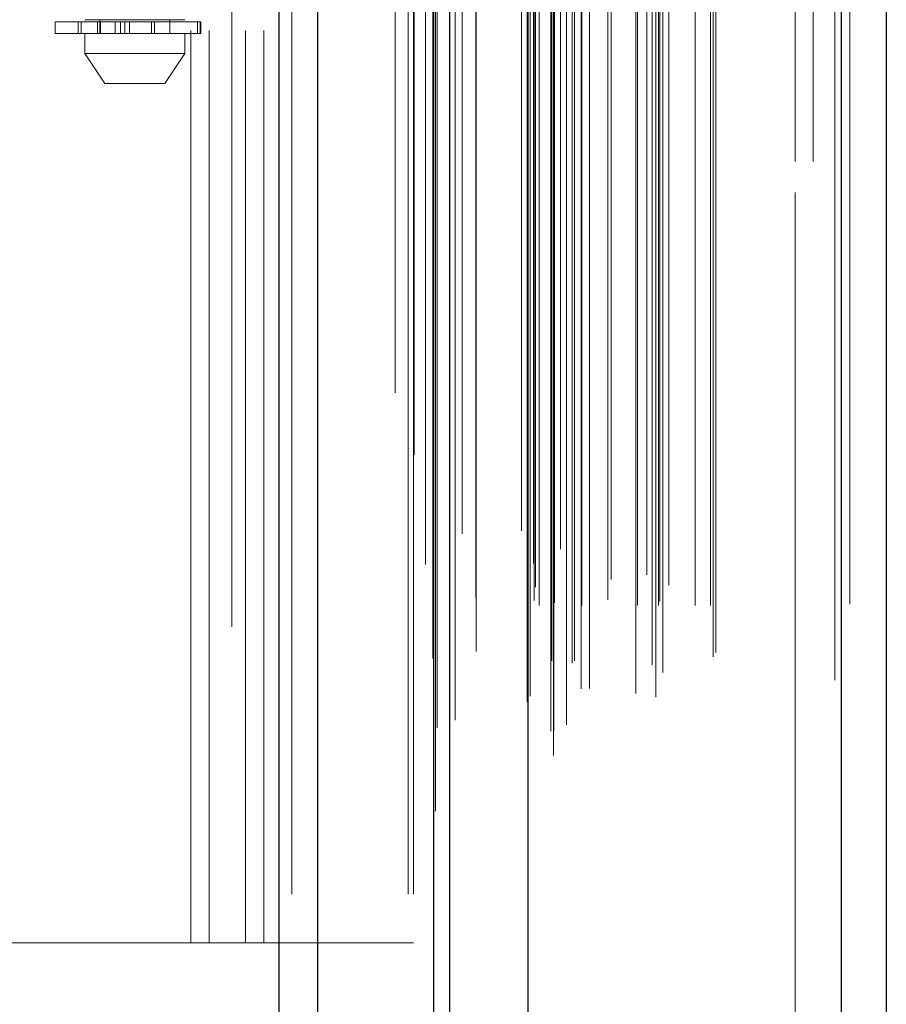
# Model space of a CAD drawing. Header units: inches. Extents: x 0.2 to 10.8, y 0.2 to 8.2.
# Tile 46 of 145: x 1.9049 to 1.9999, y 3.8697 to 3.9776. Entities that reach past the tile are written whole.
import ezdxf

# ---------------------------------------------------------------- set-up
doc = ezdxf.new("R2010")
doc.units = ezdxf.units.IN
doc.header["$MEASUREMENT"] = 0
doc.linetypes.add('HIDDEN', pattern=[0.07500000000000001, 0.05, -0.025])

msp = doc.modelspace()

# ---------------------------------------------------------------- linework, layer by layer
at = {"color": 7, "linetype": 'Continuous', "lineweight": 25}
for p, q in [((1.933306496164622, 3.081751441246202), (1.933306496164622, 5.045637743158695)), ((1.937549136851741, 3.081751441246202), (1.937549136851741, 5.04485089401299)), ((1.950266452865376, 3.081751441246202), (1.95026645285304, 5.038868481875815)), ((1.952023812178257, 3.081751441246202), (1.952023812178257, 5.038695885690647)), ((1.960559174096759, 5.021559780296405), (1.960559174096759, 3.099154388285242)), ((1.994906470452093, 5.015503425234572), (1.994906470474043, 3.105210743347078)), ((1.999864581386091, 5.01353999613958), (1.999864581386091, 3.107174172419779))]:
    msp.add_line(p, q, dxfattribs=at)
at = {"color": 7, "linetype": 'HIDDEN', "lineweight": 18}
for p, q in [((1.933306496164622, 5.045637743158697), (1.933306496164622, 3.081751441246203)), ((1.933306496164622, 5.045637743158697), (1.933306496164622, 3.081751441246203)), ((1.933306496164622, 3.081751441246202), (1.933306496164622, 5.045637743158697)), ((1.934720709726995, 3.081751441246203), (1.934720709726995, 5.044850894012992)), ((1.934720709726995, 3.081751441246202), (1.934720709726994, 5.04485089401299)), ((1.937549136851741, 3.081751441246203), (1.937549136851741, 5.044850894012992)), ((1.94743802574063, 3.081751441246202), (1.94743802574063, 5.038868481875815)), ((1.94743802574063, 3.081751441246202), (1.94743802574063, 5.038868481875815)), ((1.948023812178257, 3.081751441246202), (1.948023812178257, 5.038695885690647)), ((1.950266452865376, 3.081751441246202), (1.950266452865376, 5.038868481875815)), ((1.950435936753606, 3.090840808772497), (1.950435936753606, 5.029873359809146)), ((1.96337618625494, 3.096931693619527), (1.96337618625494, 5.023782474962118)), ((1.963376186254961, 3.096931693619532), (1.963376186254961, 5.023782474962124)), ((1.959864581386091, 5.021559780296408), (1.959864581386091, 3.099154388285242)), ((1.963092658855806, 3.09960111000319), (1.963092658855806, 5.021113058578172)), ((1.963432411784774, 3.099661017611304), (1.963432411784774, 5.021053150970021)), ((1.952606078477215, 3.100813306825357), (1.952606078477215, 5.019904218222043)), ((1.964139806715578, 5.019572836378), (1.964139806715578, 3.101122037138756)), ((1.964801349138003, 3.100310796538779), (1.964801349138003, 5.020403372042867)), ((1.94936431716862, 5.017867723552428), (1.94936431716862, 3.1028388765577)), ((1.96049096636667, 5.017763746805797), (1.96049096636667, 3.102950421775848)), ((1.960508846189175, 3.10281061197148), (1.960508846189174, 5.017903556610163)), ((1.960809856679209, 3.103453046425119), (1.960809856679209, 5.017261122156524)), ((1.960809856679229, 3.103453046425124), (1.960809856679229, 5.017261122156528)), ((1.96639991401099, 3.104247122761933), (1.96639991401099, 5.016468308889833)), ((1.973630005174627, 5.016744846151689), (1.973630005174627, 3.103972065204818)), ((1.974584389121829, 3.103353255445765), (1.974584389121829, 5.017360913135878)), ((1.964822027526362, 3.105342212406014), (1.964822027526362, 5.015371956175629)), ((1.994211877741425, 5.015503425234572), (1.994211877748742, 3.105210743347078)), ((1.994211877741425, 3.105210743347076), (1.994211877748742, 5.015503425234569)), ((1.994906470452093, 3.105210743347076), (1.994906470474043, 5.015503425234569)), ((1.975371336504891, 3.106042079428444), (1.975371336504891, 5.014674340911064)), ((1.974194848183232, 3.106888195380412), (1.974194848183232, 5.01382597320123)), ((1.995864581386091, 5.01353999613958), (1.995864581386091, 3.107174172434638)), ((1.954897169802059, 3.108328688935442), (1.954897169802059, 5.012385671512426)), ((1.980872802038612, 3.107756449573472), (1.980872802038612, 5.01295771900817)), ((1.981161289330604, 3.108243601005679), (1.981161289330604, 5.012470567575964)), ((1.950145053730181, 5.007579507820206), (1.950145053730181, 3.113134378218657)), ((1.961257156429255, 3.113943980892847), (1.961257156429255, 5.006770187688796)), ((1.961257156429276, 3.113943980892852), (1.961257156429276, 5.006770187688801)), ((1.961819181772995, 3.113388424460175), (1.961819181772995, 5.007325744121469)), ((1.961819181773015, 3.113388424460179), (1.961819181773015, 5.007325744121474)), ((1.963201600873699, 5.007325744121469), (1.963201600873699, 3.113388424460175)), ((1.96320160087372, 3.113388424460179), (1.96320160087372, 5.007325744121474)), ((1.963479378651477, 3.113666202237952), (1.963479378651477, 5.007047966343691)), ((1.965423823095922, 5.007047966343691), (1.965423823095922, 3.113666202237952)), ((1.9657016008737, 3.113388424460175), (1.9657016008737, 5.007325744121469)), ((1.96570160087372, 5.007325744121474), (1.96570160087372, 3.113388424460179)), ((1.966483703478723, 3.113388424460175), (1.966483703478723, 5.007325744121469)), ((1.969349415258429, 3.113999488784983), (1.969349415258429, 5.006742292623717)), ((1.972597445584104, 3.113388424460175), (1.972597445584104, 5.007325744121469)), ((1.974894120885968, 3.113388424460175), (1.974894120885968, 5.007325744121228)), ((1.975035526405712, 3.113831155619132), (1.975035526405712, 5.006884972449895)), ((1.978917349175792, 3.113388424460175), (1.978917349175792, 5.007325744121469)), ((1.98060573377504, 3.113388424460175), (1.98060573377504, 5.007325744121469)), ((1.98060573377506, 3.113388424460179), (1.98060573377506, 5.007325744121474)), ((1.961420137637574, 3.115384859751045), (1.961420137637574, 5.005329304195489)), ((1.969714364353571, 3.11625188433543), (1.969714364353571, 5.004462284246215)), ((1.969714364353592, 3.116251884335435), (1.969714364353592, 5.004462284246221)), ((1.976045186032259, 3.115632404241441), (1.976045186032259, 5.005081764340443)), ((1.967344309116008, 5.004281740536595), (1.967344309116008, 3.116422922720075)), ((1.972418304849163, 5.003728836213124), (1.972418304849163, 3.116986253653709)), ((1.961210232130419, 3.117997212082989), (1.961210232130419, 5.002716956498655)), ((1.961210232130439, 3.117997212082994), (1.961210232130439, 5.002716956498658)), ((1.960845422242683, 3.118512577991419), (1.960845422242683, 5.002201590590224)), ((1.960845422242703, 3.118512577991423), (1.960845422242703, 5.002201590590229)), ((1.950628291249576, 4.999994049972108), (1.950628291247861, 3.120729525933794)), ((1.95062829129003, 4.999970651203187), (1.95062829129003, 3.120720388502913)), ((1.953384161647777, 3.121239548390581), (1.953384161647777, 4.999474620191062)), ((1.946023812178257, 3.136695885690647), (1.946023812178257, 4.983973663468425)), ((1.946023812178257, 3.136695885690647), (1.946023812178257, 4.983973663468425)), ((1.946023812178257, 3.136695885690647), (1.946023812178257, 4.983973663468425)), ((1.946023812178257, 3.136695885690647), (1.946023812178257, 4.983973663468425)), ((1.98986458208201, 4.958662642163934), (1.98986458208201, 3.162051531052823)), ((1.98986458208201, 4.958662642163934), (1.98986458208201, 3.162051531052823)), ((1.989864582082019, 3.162051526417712), (1.989864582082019, 4.958662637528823)), ((1.989864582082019, 3.162051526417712), (1.989864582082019, 4.958662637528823)), ((1.991864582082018, 3.162051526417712), (1.991864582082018, 4.958662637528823)), ((1.923634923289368, 3.876418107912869), (1.923634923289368, 4.244306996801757)), ((1.923634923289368, 3.876418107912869), (1.923634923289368, 4.244306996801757)), ((1.925634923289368, 3.876418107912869), (1.925634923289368, 4.244306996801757)), ((1.929634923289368, 3.876418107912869), (1.929634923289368, 4.244306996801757)), ((1.931634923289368, 3.876418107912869), (1.931634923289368, 4.244306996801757)), ((1.931634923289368, 3.876418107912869), (1.931634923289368, 4.244306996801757)), ((1.928134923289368, 4.011056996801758), (1.928134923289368, 3.446834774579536)), ((1.908749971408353, 3.977393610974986), (1.924642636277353, 3.977393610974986)), ((1.908749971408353, 3.977393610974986), (1.908749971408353, 3.976081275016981)), ((1.911274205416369, 3.977393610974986), (1.911274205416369, 3.976081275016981)), ((1.911298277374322, 3.977393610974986), (1.911298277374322, 3.976081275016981)), ((1.911298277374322, 3.976081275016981), (1.911298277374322, 3.977393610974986)), ((1.911598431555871, 3.976081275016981), (1.911598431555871, 3.977393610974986)), ((1.911598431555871, 3.977393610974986), (1.911598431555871, 3.976081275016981)), ((1.917498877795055, 3.977612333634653), (1.912030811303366, 3.977612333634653)), ((1.913400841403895, 3.977393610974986), (1.913400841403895, 3.976081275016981)), ((1.913400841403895, 3.976081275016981), (1.913400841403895, 3.977393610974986)), ((1.913671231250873, 3.977612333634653), (1.913671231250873, 3.976081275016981)), ((1.913671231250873, 3.977393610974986), (1.913671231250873, 3.976081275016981)), ((1.913719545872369, 3.976081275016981), (1.913719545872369, 3.977393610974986)), ((1.913719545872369, 3.977393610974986), (1.913719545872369, 3.976081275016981)), ((1.913725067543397, 3.976081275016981), (1.913725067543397, 3.977393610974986)), ((1.915352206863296, 3.976081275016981), (1.915352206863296, 3.977393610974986)), ((1.915352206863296, 3.977393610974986), (1.915352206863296, 3.976081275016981)), ((1.915917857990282, 3.977393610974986), (1.915917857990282, 3.976081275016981)), ((1.915917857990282, 3.976081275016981), (1.915917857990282, 3.977393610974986)), ((1.91640081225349, 3.976081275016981), (1.91640081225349, 3.977393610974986)), ((1.91640081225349, 3.977393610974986), (1.91640081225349, 3.976081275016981)), ((1.91689263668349, 3.977393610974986), (1.91689263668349, 3.976081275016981)), ((1.91689263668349, 3.976081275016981), (1.91689263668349, 3.977393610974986)), ((1.922966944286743, 3.977612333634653), (1.917498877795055, 3.977612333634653)), ((1.919331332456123, 3.976081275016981), (1.919331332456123, 3.977393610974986)), ((1.919331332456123, 3.977393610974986), (1.919331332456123, 3.976081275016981)), ((1.919635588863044, 3.977393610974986), (1.919635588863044, 3.976081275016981)), ((1.919635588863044, 3.976081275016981), (1.919635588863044, 3.977393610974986)), ((1.921326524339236, 3.976081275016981), (1.921326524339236, 3.977612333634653)), ((1.924380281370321, 3.976081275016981), (1.924380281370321, 3.977393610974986)), ((1.924380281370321, 3.977393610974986), (1.924380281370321, 3.976081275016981)), ((1.924642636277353, 3.976081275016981), (1.924642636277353, 3.977393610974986)), ((1.924642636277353, 3.977393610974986), (1.924642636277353, 3.976081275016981)), ((1.924642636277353, 3.977393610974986), (1.924722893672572, 3.977393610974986)), ((1.924722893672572, 3.976081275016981), (1.924722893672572, 3.977393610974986)), ((1.924642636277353, 3.976081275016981), (1.908749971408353, 3.976081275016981)), ((1.912030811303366, 3.976081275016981), (1.912030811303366, 3.973894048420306)), ((1.922966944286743, 3.973894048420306), (1.922966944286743, 3.976081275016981)), ((1.924722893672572, 3.976081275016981), (1.924642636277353, 3.976081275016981)), ((1.912030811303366, 3.973894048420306), (1.917498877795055, 3.973894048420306)), ((1.912030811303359, 3.973894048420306), (1.914218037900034, 3.970613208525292)), ((1.917498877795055, 3.973894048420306), (1.922966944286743, 3.973894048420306)), ((1.920779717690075, 3.970613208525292), (1.922966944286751, 3.973894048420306)), ((1.914218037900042, 3.970613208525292), (1.917498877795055, 3.970613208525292)), ((1.917498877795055, 3.970613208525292), (1.920779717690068, 3.970613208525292)), ((1.887218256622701, 3.876418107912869), (1.923634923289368, 3.876418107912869)), ((1.923634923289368, 3.876418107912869), (1.925634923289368, 3.876418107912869)), ((1.925634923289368, 3.876418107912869), (1.931634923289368, 3.876418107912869)), ((1.931634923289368, 3.876418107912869), (1.948023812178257, 3.876418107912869))]:
    msp.add_line(p, q, dxfattribs=at)
at = {"color": 7, "linetype": 'HIDDEN', "lineweight": 18, "flags": 128}
for points in [[(1.948097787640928, 5.029911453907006), (1.948097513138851, 4.068021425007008), (1.948097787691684, 3.090802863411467)], [(1.948097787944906, 5.029910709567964), (1.948097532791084, 4.050284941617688), (1.948097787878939, 3.090800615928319)], [(1.949364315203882, 5.017884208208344), (1.949364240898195, 4.099567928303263), (1.949364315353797, 3.10283133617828)], [(1.950145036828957, 5.007580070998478), (1.950144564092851, 4.040208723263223), (1.950145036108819, 3.113145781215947)], [(1.954889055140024, 3.114270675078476), (1.954889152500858, 4.052680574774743), (1.954889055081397, 5.006442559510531)]]:
    msp.add_lwpolyline(points, dxfattribs=at)

doc.saveas('drawing.dxf')
